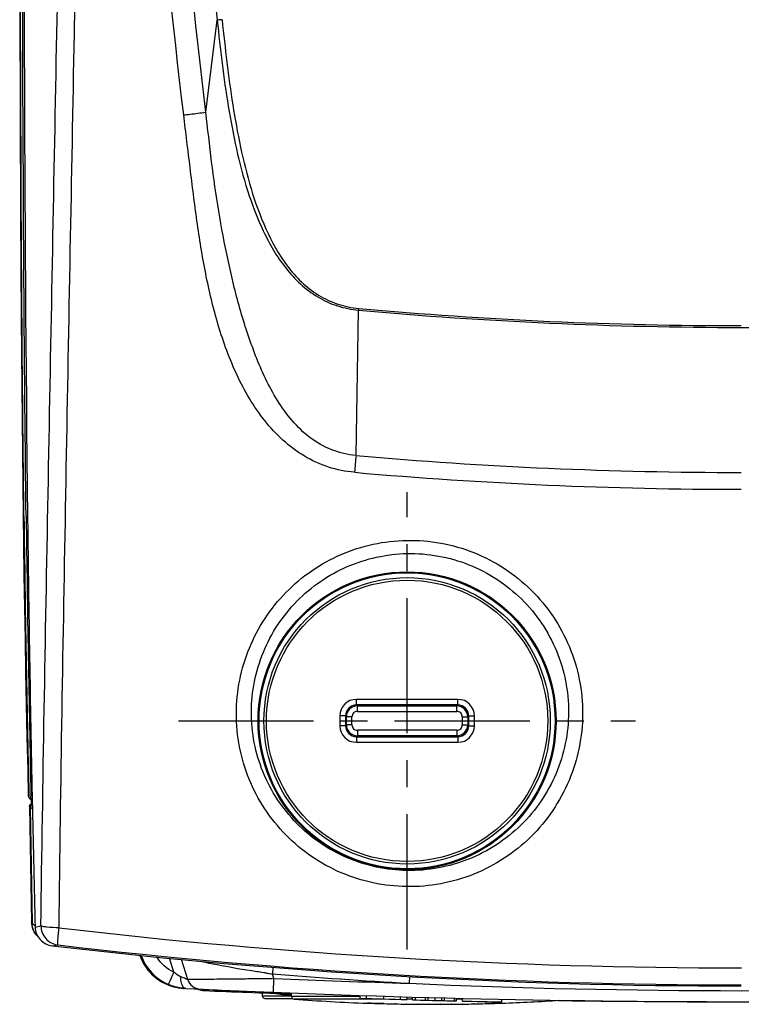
# Model space of a CAD drawing. Header units: millimetres. Extents: x 0 to 1660, y 0 to 1166.
# Tile 1 of 94: x 151 to 282, y 339 to 518. Entities that reach past the tile are written whole.
import ezdxf

# ---------------------------------------------------------------- set-up
doc = ezdxf.new("R2010")
doc.units = ezdxf.units.MM
doc.header["$LTSCALE"] = 65.395
doc.linetypes.add('CENTER', pattern=[0.6, 0.375, -0.075, 0.075, -0.075])
doc.layers.get('0').update_dxf_attribs({"linetype": 'CONTINUOUS'})
doc.layers.add('DEFAULT_1', color=7, linetype='CENTER')

msp = doc.modelspace()

# ---------------------------------------------------------------- linework, layer by layer
at = {"color": 7, "linetype": 'Continuous'}
for p, q in [((151.24, 519.91), (151.29, 501.27)), ((151.29, 501.27), (151.37, 482.65)), ((151.37, 482.65), (151.49, 464.07)), ((151.49, 464.07), (151.65, 445.51)), ((151.65, 445.51), (151.85, 428.16)), ((151.85, 428.16), (151.92, 423.13)), ((152.66, 428.01), (152.66, 427.43)), ((151.92, 423.13), (152, 417.33)), ((152, 417.33), (152.09, 411.5)), ((152.09, 411.5), (152.19, 405.65)), ((152.19, 405.65), (152.3, 399.76)), ((152.3, 399.76), (152.41, 393.85)), ((152.41, 393.85), (152.54, 387.92)), ((152.54, 387.92), (152.68, 381.96)), ((152.68, 381.96), (152.79, 377.23)), ((152.79, 377.23), (152.8, 377.2)), ((152.79, 377.23), (152.79, 377.23)), ((152.8, 377.2), (152.82, 377.09)), ((152.82, 377.09), (152.88, 376.98)), ((152.88, 376.98), (152.95, 376.89)), ((152.95, 376.89), (153.02, 376.83)), ((153.03, 375.52), (153.01, 375.42)), ((153.02, 376.83), (153.38, 376.55)), ((153.07, 375.62), (153.03, 375.52)), ((153.14, 375.7), (153.07, 375.62)), ((153.17, 375.73), (153.14, 375.7)), ((153.4, 375.96), (153.17, 375.73)), ((153.17, 375.73), (153.17, 375.73)), ((153.32, 376.6), (153.33, 376.2)), ((153.33, 376.2), (153.33, 376.14)), ((153.33, 376.14), (153.36, 376.04)), ((153.36, 376.04), (153.42, 375.94)), ((153.42, 375.94), (153.49, 375.85)), ((153.48, 377.24), (153.49, 376.94)), ((153.49, 376.94), (153.49, 376.84)), ((153.49, 376.84), (153.49, 376.55)), ((153.49, 376.55), (153.51, 375.74)), ((153.49, 375.85), (153.51, 375.84)), ((153.51, 375.74), (153.52, 375.4)), ((153.01, 375.42), (153.01, 375.39)), ((153.01, 375.39), (153.01, 375.39)), ((153.01, 375.39), (153.38, 354.25)), ((153.52, 375.4), (153.52, 375.33)), ((153.52, 375.33), (153.52, 375.23)), ((153.38, 354.25), (153.39, 354.1)), ((153.39, 354.1), (153.43, 353.69)), ((153.43, 353.69), (153.53, 353.29)), ((153.53, 353.29), (153.66, 352.92)), ((153.66, 352.92), (153.83, 352.57)), ((153.83, 352.57), (154.04, 352.25)), ((154.04, 352.25), (154.26, 351.96)), ((154.26, 351.96), (154.5, 351.71)), ((154.5, 351.71), (154.57, 351.65)), ((173.03, 348.32), (173.2, 347.87)), ((173.05, 348.32), (173.06, 348.31)), ((173.06, 348.31), (173.4, 347.48)), ((173.2, 347.87), (173.52, 347.19)), ((173.4, 347.48), (173.82, 346.69)), ((173.52, 347.19), (173.89, 346.54)), ((181.75, 343.92), (180.59, 347.58)), ((173.82, 346.69), (174.32, 345.95)), ((173.89, 346.54), (174.31, 345.92)), ((174.31, 345.92), (174.78, 345.34)), ((174.32, 345.95), (174.89, 345.25)), ((174.78, 345.34), (175.31, 344.8)), ((174.89, 345.25), (175.53, 344.62)), ((175.31, 344.8), (175.87, 344.31)), ((175.53, 344.62), (176.22, 344.05)), ((175.87, 344.31), (176.48, 343.86)), ((176.22, 344.05), (176.97, 343.56)), ((176.48, 343.86), (177.12, 343.46)), ((176.97, 343.56), (177.77, 343.14)), ((177.12, 343.46), (177.79, 343.12)), ((177.77, 343.14), (178.38, 342.89)), ((177.79, 343.12), (178.49, 342.84)), ((178.49, 342.84), (178.86, 342.72)), ((181.38, 342.31), (181.1, 342.32)), ((195.26, 341.54), (195.26, 340.99)), ((195.77, 340.5), (200.74, 340.5)), ((200.58, 340.86), (200.58, 341.48)), ((213.07, 340.53), (213.07, 341.03)), ((221.57, 340.27), (221.57, 340.77)), ((222.57, 340.24), (222.57, 340.74)), ((223.12, 340.23), (223.12, 340.73)), ((224.95, 340.18), (224.95, 340.68)), ((228.35, 340.09), (228.35, 340.59)), ((230.19, 340.04), (230.19, 340.54)), ((230.57, 340.03), (230.57, 340.53)), ((231.62, 340.01), (231.62, 340.51)), ((238.77, 339.85), (238.77, 340.35)), ((214.41, 339.62), (214.43, 339.62)), ((214.43, 339.62), (214.64, 339.62)), ((214.64, 339.62), (215.03, 339.61)), ((215.03, 339.61), (215.66, 339.59)), ((215.66, 339.59), (216.53, 339.57)), ((216.53, 339.57), (217.36, 339.55)), ((235.8, 339.55), (236.66, 339.57)), ((236.66, 339.57), (237.54, 339.6)), ((237.54, 339.6), (238.09, 339.61)), ((238.09, 339.61), (238.49, 339.62)), ((238.49, 339.62), (238.62, 339.62)), ((238.62, 339.62), (238.73, 339.62)), ((238.73, 339.62), (238.75, 339.62))]:
    msp.add_line(p, q, dxfattribs=at)
at = {"color": 9, "linetype": 'Continuous'}
for p, q in [((185.01, 501.42), (187.09, 518.12)), ((212.3, 439.07), (212.77, 465.49)), ((152, 428), (152, 428.17)), ((152.4, 428.01), (152.39, 428.32)), ((221.58, 394.8), (212.36, 394.8)), ((212.56, 393.62), (212.39, 393.79)), ((230.77, 393.79), (212.39, 393.79)), ((212.56, 392.62), (212.56, 393.62)), ((212.56, 393.62), (230.6, 393.62)), ((230.8, 394.8), (221.58, 394.8)), ((230.77, 393.79), (230.6, 393.62)), ((230.6, 392.62), (230.6, 393.62)), ((209.36, 391.79), (209.36, 390.01)), ((210.39, 391.79), (210.39, 390.01)), ((210.56, 391.62), (210.39, 391.79)), ((210.56, 390.18), (210.56, 391.62)), ((211.56, 391.62), (210.56, 391.62)), ((211.56, 390.18), (211.56, 391.62)), ((212.56, 392.62), (230.6, 392.62)), ((231.6, 391.62), (231.6, 390.18)), ((231.6, 391.62), (232.6, 391.62)), ((232.77, 391.79), (232.6, 391.62)), ((232.6, 391.62), (232.6, 390.18)), ((232.77, 390.01), (232.77, 391.79)), ((233.81, 390.01), (233.81, 391.79)), ((210.39, 390.01), (210.56, 390.18)), ((211.56, 390.18), (210.56, 390.18)), ((231.6, 390.18), (232.6, 390.18)), ((232.6, 390.18), (232.77, 390.01)), ((212.39, 388.01), (212.56, 388.18)), ((212.39, 388.01), (230.77, 388.01)), ((212.56, 389.18), (212.56, 388.18)), ((230.6, 389.18), (212.56, 389.18)), ((230.6, 388.18), (212.56, 388.18)), ((230.6, 389.18), (230.6, 388.18)), ((230.6, 388.18), (230.77, 388.01)), ((212.36, 387), (221.58, 387)), ((221.58, 387), (230.8, 387)), ((152.91, 377.06), (152.9, 377.23)), ((152.91, 377.06), (153.27, 376.78)), ((153.27, 376.93), (153.26, 377.24)), ((153.27, 376.84), (153.27, 376.93)), ((153.27, 376.78), (153.27, 376.84)), ((153.34, 375.79), (153.46, 375.9)), ((153.53, 375.34), (153.34, 375.5)), ((153.43, 376.39), (153.42, 376.52)), ((153.44, 376.04), (153.43, 376.39)), ((153.45, 376.03), (153.44, 376.03)), ((153.51, 375.98), (153.45, 376.03)), ((153.1, 375.25), (153.47, 354.16)), ((153.53, 374.87), (153.1, 375.25)), ((153.57, 354.09), (153.47, 354.16)), ((153.66, 354.01), (153.57, 354.09)), ((154.02, 353.45), (155.08, 353.68)), ((157.13, 350.05), (158.15, 350.2)), ((179.23, 345.27), (178.43, 347.79)), ((197.21, 346.13), (197.12, 344.95)), ((197.39, 344.08), (197.12, 344.95)), ((197.29, 341.61), (197.39, 344.08)), ((222, 344.46), (221.93, 343.24)), ((178.38, 342.89), (178.38, 342.89)), ((178.86, 342.72), (178.86, 342.72)), ((184.73, 341.92), (184.74, 342.12)), ((195.26, 340.99), (200.58, 340.99)), ((213.07, 340.86), (200.58, 340.86)), ((216.49, 340.37), (201.04, 340.37)), ((214.23, 340.49), (214.23, 340.99)), ((217.34, 340.4), (217.34, 340.9)), ((220.38, 340.31), (220.38, 340.81)), ((222.57, 340.37), (221.57, 340.37)), ((225.42, 340.16), (225.42, 340.66)), ((226.66, 340.13), (226.66, 340.63)), ((227.87, 340.1), (227.87, 340.6)), ((231.62, 340.37), (230.57, 340.37)), ((214.36, 339.62), (214.36, 339.62)), ((217.39, 339.55), (217.36, 339.55)), ((219.46, 339.5), (219.37, 339.5)), ((221.5, 339.46), (221.43, 339.46)), ((223.54, 339.44), (223.48, 339.44)), ((225.58, 339.43), (225.53, 339.43)), ((227.63, 339.43), (227.58, 339.43)), ((229.68, 339.44), (229.62, 339.44)), ((231.73, 339.46), (231.67, 339.46)), ((233.78, 339.5), (233.71, 339.5)), ((235.8, 339.55), (235.77, 339.55)), ((238.81, 339.62), (238.81, 339.62))]:
    msp.add_line(p, q, dxfattribs=at)
for centre, radius in [((221.57, 390.9), 27.06), ((221.57, 390.9), 26.88), ((221.58, 390.9), 25.54)]:
    msp.add_circle(centre, radius, dxfattribs=at)
at = {"color": 7, "linetype": 'Continuous'}
msp.add_circle((221.58, 390.9), 26, dxfattribs=at)
at = {"color": 9, "linetype": 'Continuous'}
for centre, radius, start, end in [((1572.92, 666.92), 1393.8, 178.64806, 186.12839), ((221.92, 200.19), 319.84, 96.0908, 96.2518), ((186, 468.17), 26.91, 354.2829, 354.9305), ((282.54, 1240.49), 778.15, 264.85559, 269.98009), ((282.28, 1234.61), 771.95, 264.83612, 269.99961), ((282.01, 1240.43), 778.08, 270.0197, 275.14462), ((537.21, 408.15), 326.37, 174.562, 175.099), ((282, 1228.3), 792.29, 264.95289, 270.01957), ((282.46, 1238.2), 805.26, 264.98217, 269.98693), ((4527, 480.32), 4375.31, 180.68521, 181.35013), ((5294.01, 490.06), 5141.98, 180.6915, 181.25724), ((212.37, 391.79), 3.01, 90.043, 180.0079), ((212.39, 391.79), 2, 90.0499, 180.0269), ((212.56, 391.62), 2, 90.0093, 179.9907), ((230.6, 391.62), 2, 0.0093, 89.9907), ((230.77, 391.79), 2, 359.9732, 89.9501), ((230.8, 391.79), 3.01, 359.992, 89.9571), ((212.56, 391.62), 1, 89.997, 180.0031), ((230.6, 391.62), 1, 359.9969, 90.003), ((212.37, 390.01), 3.01, 179.9921, 269.957), ((212.39, 390.01), 2, 179.9732, 269.9501), ((212.56, 390.18), 2, 180.0093, 269.9907), ((212.56, 390.18), 1, 179.9969, 270.003), ((230.6, 390.18), 2, 270.0093, 359.9907), ((230.6, 390.18), 1, 269.997, 0.0031), ((230.77, 390.01), 2, 270.0499, 0.0269), ((230.8, 390.01), 3.01, 270.0429, 0.008), ((156.93, 354.18), 3.47, 180.2223, 187.1541), ((192.37, 403.18), 62.58, 231.7938, 232.2005), ((282.32, 1403.3), 1057.27, 263.26801, 269.99773), ((156.88, 354.15), 3.41, 214.9376, 227.195), ((282.31, 1409.01), 1066.06, 263.31173, 269.99804), ((181.52, 351.32), 9.01, 199.4815, 238.5919), ((181.57, 351.33), 9.03, 199.491, 200.1773), ((181.55, 351.32), 9.01, 200.1678, 245.0554), ((181.77, 351.29), 8.99, 199.502, 246.9828), ((197.29, 398.61), 53, 255.8638, 256.2315), ((201.24, 415.13), 69.98, 256.3068, 257.8504), ((216.22, 495.35), 151.61, 262.2812, 262.5708), ((181.54, 351.36), 9.05, 238.612, 248.5025), ((185.83, 344.56), 5.4, 181.4278, 185.4423), ((216.13, 494.7), 150.95, 262.5708, 262.7638), ((282.32, 1401.05), 1059.53, 265.38733, 266.73218), ((282.27, 2454.4), 2112.02, 267.69667, 268.3627), ((181.56, 351.32), 9.01, 245.0353, 248.3159), ((181.53, 351.27), 8.96, 248.318, 249.3847), ((181.54, 351.34), 9.03, 248.5038, 249.5349), ((181.52, 351.3), 8.98, 249.5328, 252.7512), ((184.88, 345.42), 3.3, 260.8372, 267.592), ((282.27, 2672.15), 2332.07, 267.60299, 267.75744), ((282.27, 1702.49), 1360.59, 267.45797, 272.54203), ((207.67, 447.87), 107.01, 265.1136, 265.4524), ((210.86, 488.62), 147.88, 265.4728, 266.0217), ((226.58, 677.97), 338.55, 268.4446, 268.7791), ((226.58, 677.97), 338.55, 268.7954, 269.1281), ((226.58, 677.97), 338.55, 269.1396, 269.4747), ((226.58, 677.97), 338.55, 269.4854, 269.8223), ((226.58, 677.97), 338.55, 269.8309, 270.1692), ((226.58, 677.97), 338.55, 270.1778, 270.5146), ((226.58, 677.97), 338.55, 270.5251, 270.861), ((226.58, 677.97), 338.55, 270.8711, 271.2064), ((226.58, 677.97), 338.55, 271.2187, 271.5552)]:
    msp.add_arc(centre, radius, start, end, dxfattribs=at)
at = {"color": 7, "linetype": 'Continuous'}
for centre, radius, start, end in [((6337.15, 503.02), 6184.95, 180.700342, 181.165271), ((238.04, 376.59), 84.53, 180.9255, 181.1702), ((5487.47, 486.56), 5335.11, 181.19962, 181.42972), ((282.35, 1419.83), 1077.08, 263.32381, 269.99584), ((184.13, 344.68), 2.5, 197.6011, 267.3398), ((181.57, 351.38), 9.07, 249.3857, 257.6901), ((181.58, 351.51), 9.2, 252.7983, 257.779), ((181.53, 351.31), 9, 257.7803, 260.2204), ((181.55, 351.28), 8.97, 257.7111, 259.7029), ((181.8, 351.33), 9.03, 256.3563, 259.2881), ((181.53, 351.15), 8.84, 259.688, 267.2338), ((181.51, 351.19), 8.88, 260.224, 263.6057), ((181.82, 351.43), 9.13, 259.2975, 262.09), ((181.82, 351.59), 9.29, 261.2699, 267.2699), ((181.5, 351.04), 8.73, 263.6049, 265.4438), ((181.48, 350.86), 8.54, 265.4449, 266.6885), ((181.47, 350.71), 8.4, 266.69, 267.3224), ((282.27, 2454.4), 2114.5, 267.25696, 267.25757), ((282.27, 2454.4), 2114.5, 267.26497, 272.7351), ((184.88, 345.42), 3.5, 246.412, 250.3607), ((184.88, 345.42), 3.5, 250.3708, 258.7024), ((184.88, 345.43), 3.51, 258.7011, 267.5853), ((282.27, 2672.15), 2332.27, 267.60299, 267.9931), ((195.76, 341), 0.5, 181, 270), ((201.08, 340.86), 0.5, 180, 265.6733), ((226.58, 677.9), 338.5, 265.6733, 267.9298), ((282.27, 2454.4), 2115, 268.12502, 268.35537), ((282.27, 2454.4), 2115, 268.3825, 268.53911), ((282.27, 2454.4), 2115, 268.53917, 268.58884), ((282.27, 2454.4), 2115, 268.59026, 268.5993), ((282.27, 2454.4), 2115, 268.62775, 268.82145), ((226.58, 677.9), 338.5, 272.0702, 273.8375), ((282.27, 2672.15), 2332.27, 269.1826, 270.20738), ((214.39, 340.62), 0.996, 267.9437, 274.0376), ((214.39, 340.62), 1, 267.9304, 272.3594), ((226.58, 677.98), 338.56, 268.4399, 270), ((226.58, 677.98), 338.56, 270, 271.5601), ((238.77, 340.62), 1, 267.6415, 272.0696), ((238.77, 340.61), 0.988, 269.8952, 272.0677)]:
    msp.add_arc(centre, radius, start, end, dxfattribs=at)
at = {"color": 9, "linetype": 'Continuous'}
for points, knots in [([(181.01, 500.92), (176.99, 534.55), (172.81, 585.22), (171.15, 644.43), (171.09, 678.22), (171.4, 695.1), (171.61, 703.53)], [0, 0, 0, 0, 0.500598, 0.750549, 0.87535, 1, 1, 1, 1]), ([(185.01, 501.42), (181.02, 534.92), (176.87, 585.38), (174.99, 652.76), (175.24, 686.42), (175.7, 703.22)], [0, 0, 0, 0, 0.500609, 0.750562, 1, 1, 1, 1]), ([(155.08, 353.68), (155.42, 379.83), (156.38, 432.21), (158.37, 537.02), (159.87, 615.69), (160.85, 668.12)], [0, 0, 0, 0, 0.249493, 0.499711, 1, 1, 1, 1]), ([(158.38, 353.32), (158.67, 379.52), (159.59, 431.99), (161.55, 536.99), (163.05, 615.78), (164.03, 668.31)], [0, 0, 0, 0, 0.24954, 0.499738, 1, 1, 1, 1]), ([(152, 428.17), (151.76, 446.85), (151.16, 520.74), (151.41, 594.62), (151.4, 649.82)], [0, 0, 0, 0, 0.252952, 1, 1, 1, 1]), ([(152.39, 428.32), (152.16, 446.99), (151.56, 520.82), (151.8, 594.65), (151.79, 649.82)], [0, 0, 0, 0, 0.252836, 1, 1, 1, 1]), ([(187.09, 518.12), (187.64, 512.91), (188.55, 505.08), (190.49, 494.76), (192.48, 487.14), (195.27, 479.77), (199.22, 472.93), (204.07, 468.3), (208.87, 466.11), (211.47, 465.6), (212.77, 465.49)], [0, 0, 0, 0, 0.250322, 0.37547, 0.500589, 0.625667, 0.750604, 0.875102, 0.937557, 1, 1, 1, 1]), ([(187.98, 518.22), (188.53, 513.06), (189.4, 505.31), (191.24, 495.08), (193.11, 487.52), (195.74, 480.17), (199.5, 473.32), (204.21, 468.64), (208.94, 466.42), (211.51, 465.91), (212.8, 465.79)], [0, 0, 0, 0, 0.250327, 0.375487, 0.500626, 0.625723, 0.750665, 0.875126, 0.937568, 1, 1, 1, 1]), ([(181.01, 500.92), (181.39, 500.96), (182.73, 501.12), (184.06, 501.29), (185.01, 501.42)], [0, 0, 0, 0, 0.290672, 1, 1, 1, 1]), ([(212.02, 436.03), (210.42, 436.17), (207.23, 436.81), (201.33, 439.51), (195.33, 445.17), (190.44, 453.57), (187.11, 462.69), (184.88, 472.13), (183.36, 481.69), (182.18, 491.31), (181.39, 497.71), (181.01, 500.92)], [0, 0, 0, 0, 0.062452, 0.124919, 0.249439, 0.37435, 0.4994, 0.624509, 0.749654, 0.874821, 1, 1, 1, 1]), ([(212.3, 439.07), (210.8, 439.22), (207.83, 439.9), (202.54, 442.92), (197.7, 448.93), (193.91, 457.14), (191.1, 465.76), (188.98, 474.56), (187.31, 483.46), (186.04, 492.42), (185.38, 498.42), (185.01, 501.42)], [0, 0, 0, 0, 0.062377, 0.124761, 0.249189, 0.374167, 0.499295, 0.624464, 0.749638, 0.874815, 1, 1, 1, 1]), ([(151.85, 428), (151.85, 428.01), (151.87, 428.09), (151.94, 428.14), (152, 428.17)], [0, 0, 0, 0, 0.186011, 1, 1, 1, 1]), ([(221.48, 423.67), (225.62, 423.75), (234.03, 422.23), (244.69, 415.25), (251.82, 404.68), (254.29, 392.2), (251.75, 379.75), (244.62, 369.24), (234.01, 362.28), (225.63, 360.73), (221.49, 360.79)], [0, 0, 0, 0, 0.125323, 0.250632, 0.375783, 0.500711, 0.625425, 0.750101, 0.874939, 1, 1, 1, 1]), ([(221.49, 360.79), (217.44, 360.85), (209.27, 362.58), (198.99, 369.61), (192.15, 380.02), (189.78, 392.23), (192.2, 404.42), (199.04, 414.8), (209.28, 421.84), (217.43, 423.6), (221.48, 423.67)], [0, 0, 0, 0, 0.125248, 0.250443, 0.375484, 0.500363, 0.62515, 0.749956, 0.87489, 1, 1, 1, 1]), ([(221.57, 363.71), (217.86, 363.77), (210.39, 365.36), (200.99, 371.8), (194.74, 381.32), (192.58, 392.49), (194.8, 403.64), (201.05, 413.13), (210.42, 419.58), (217.87, 421.2), (221.57, 421.28)], [0, 0, 0, 0, 0.125294, 0.250523, 0.375567, 0.500417, 0.625163, 0.749937, 0.874864, 1, 1, 1, 1]), ([(221.57, 421.28), (225.37, 421.36), (233.09, 419.97), (242.87, 413.58), (249.41, 403.9), (251.66, 392.46), (249.33, 381.05), (242.78, 371.43), (233.04, 365.06), (225.36, 363.65), (221.57, 363.71)], [0, 0, 0, 0, 0.125371, 0.250726, 0.375894, 0.500801, 0.625463, 0.750091, 0.874913, 1, 1, 1, 1]), ([(212.39, 393.79), (212.39, 393.79), (212.39, 393.8), (212.39, 393.82), (212.38, 393.84), (212.38, 393.89), (212.38, 393.98), (212.37, 394.1), (212.37, 394.25), (212.37, 394.49), (212.36, 394.67), (212.36, 394.8)], [0, 0, 0, 0, 0.006931, 0.022927, 0.048043, 0.082134, 0.175801, 0.300454, 0.451252, 0.622537, 1, 1, 1, 1]), ([(230.77, 393.79), (230.77, 393.79), (230.77, 393.8), (230.78, 393.82), (230.78, 393.84), (230.78, 393.89), (230.79, 393.98), (230.79, 394.1), (230.79, 394.25), (230.8, 394.49), (230.8, 394.67), (230.8, 394.8)], [0, 0, 0, 0, 0.006931, 0.022927, 0.048043, 0.082134, 0.175801, 0.300454, 0.451252, 0.622537, 1, 1, 1, 1]), ([(210.39, 391.79), (210.39, 391.79), (210.36, 391.79), (210.3, 391.79), (210.2, 391.79), (210.01, 391.79), (209.73, 391.79), (209.49, 391.79), (209.36, 391.79)], [0, 0, 0, 0, 0.022338, 0.081738, 0.175896, 0.301144, 0.623929, 1, 1, 1, 1]), ([(232.77, 391.79), (232.78, 391.79), (232.81, 391.79), (232.87, 391.79), (232.96, 391.79), (233.15, 391.79), (233.43, 391.79), (233.68, 391.79), (233.81, 391.79)], [0, 0, 0, 0, 0.022338, 0.081738, 0.175896, 0.301144, 0.623929, 1, 1, 1, 1]), ([(210.39, 390.01), (210.39, 390.01), (210.36, 390.01), (210.3, 390.01), (210.2, 390.01), (210.01, 390.01), (209.73, 390.01), (209.49, 390.01), (209.36, 390.01)], [0, 0, 0, 0, 0.022338, 0.081738, 0.175896, 0.301144, 0.623929, 1, 1, 1, 1]), ([(232.77, 390.01), (232.78, 390.01), (232.81, 390.01), (232.87, 390.01), (232.96, 390.01), (233.15, 390.01), (233.43, 390.01), (233.68, 390.01), (233.81, 390.01)], [0, 0, 0, 0, 0.022338, 0.081738, 0.175896, 0.301144, 0.623929, 1, 1, 1, 1]), ([(212.39, 388.01), (212.39, 388.01), (212.39, 388), (212.39, 387.99), (212.38, 387.96), (212.38, 387.91), (212.38, 387.82), (212.37, 387.7), (212.37, 387.55), (212.37, 387.31), (212.36, 387.13), (212.36, 387)], [0, 0, 0, 0, 0.006931, 0.022927, 0.048043, 0.082134, 0.175801, 0.300454, 0.451252, 0.622537, 1, 1, 1, 1]), ([(230.77, 388.01), (230.77, 388.01), (230.77, 388), (230.78, 387.99), (230.78, 387.96), (230.78, 387.91), (230.79, 387.82), (230.79, 387.7), (230.79, 387.55), (230.8, 387.31), (230.8, 387.13), (230.8, 387)], [0, 0, 0, 0, 0.006931, 0.022927, 0.048043, 0.082134, 0.175801, 0.300454, 0.451252, 0.622537, 1, 1, 1, 1]), ([(152.79, 377.23), (152.8, 377.18), (152.84, 377.12), (152.89, 377.08), (152.91, 377.06)], [0, 0, 0, 0, 0.687933, 1, 1, 1, 1]), ([(153.24, 375.47), (153.25, 375.48), (153.29, 375.49), (153.33, 375.5), (153.34, 375.5)], [0, 0, 0, 0, 0.502661, 1, 1, 1, 1]), ([(153.34, 375.5), (153.31, 375.53), (153.24, 375.61), (153.27, 375.71), (153.29, 375.74)], [0, 0, 0, 0, 0.538625, 1, 1, 1, 1]), ([(153.27, 376.78), (153.29, 376.8), (153.37, 376.78), (153.44, 376.8), (153.49, 376.8)], [0, 0, 0, 0, 0.333036, 1, 1, 1, 1]), ([(153.29, 375.74), (153.3, 375.75), (153.31, 375.77), (153.33, 375.79), (153.34, 375.79)], [0, 0, 0, 0, 0.477259, 1, 1, 1, 1]), ([(153.33, 376.17), (153.33, 376.18), (153.33, 376.19), (153.33, 376.2), (153.33, 376.2)], [0, 0, 0, 0, 0.50439, 1, 1, 1, 1]), ([(153.47, 375.93), (153.46, 375.94), (153.45, 375.98), (153.45, 376.01), (153.45, 376.03)], [0, 0, 0, 0, 0.501134, 1, 1, 1, 1]), ([(153.51, 375.85), (153.5, 375.86), (153.48, 375.89), (153.47, 375.91), (153.47, 375.93)], [0, 0, 0, 0, 0.498978, 1, 1, 1, 1]), ([(153.02, 375.34), (153.02, 375.35), (153.01, 375.37), (153.01, 375.38), (153.01, 375.39)], [0, 0, 0, 0, 0.509546, 1, 1, 1, 1]), ([(153.47, 354.16), (153.45, 354.17), (153.41, 354.19), (153.38, 354.23), (153.38, 354.25)], [0, 0, 0, 0, 0.629645, 1, 1, 1, 1]), ([(155.08, 353.68), (155.08, 352.85), (155.71, 351.14), (157.33, 350.3), (158.15, 350.2)], [0, 0, 0, 0, 0.500916, 1, 1, 1, 1]), ([(158.38, 353.32), (157.64, 353.31), (156.64, 353.38), (155.55, 353.52), (155.18, 353.61), (155.08, 353.68)], [0, 0, 0, 0, 0.668237, 0.889969, 1, 1, 1, 1]), ([(158.15, 350.2), (158.13, 350.22), (158.14, 350.32), (158.12, 350.5), (158.14, 350.79), (158.18, 351.34), (158.26, 352.2), (158.33, 352.92), (158.38, 353.32)], [0, 0, 0, 0, 0.025028, 0.084247, 0.176527, 0.298797, 0.617493, 1, 1, 1, 1]), ([(178.25, 343.02), (178.3, 343.07), (178.36, 343.31), (178.6, 343.76), (178.88, 344.46), (179.11, 344.99), (179.23, 345.27)], [0, 0, 0, 0, 0.081101, 0.29844, 0.620374, 1, 1, 1, 1]), ([(195.85, 345.11), (195.02, 345.23), (191.89, 345.68), (188.78, 346.23), (186.51, 346.71)], [0, 0, 0, 0, 0.266416, 1, 1, 1, 1]), ([(181.75, 343.92), (181.75, 343.92), (181.69, 343.95), (181.64, 343.95), (181.5, 344.01), (181.27, 344.1), (180.9, 344.24), (180.6, 344.36), (180.43, 344.43)], [0, 0, 0, 0, 0.018579, 0.077372, 0.17275, 0.298788, 0.619813, 1, 1, 1, 1]), ([(180.78, 342.81), (180.74, 342.89), (180.57, 343.28), (180.49, 343.72), (180.46, 344.05)], [0, 0, 0, 0, 0.216088, 1, 1, 1, 1]), ([(197.39, 344.08), (196.4, 344.07), (194.44, 344.04), (191.59, 344.01), (188.94, 343.98), (186.59, 343.96), (184.87, 343.94), (183.71, 343.93), (183.03, 343.93), (182.5, 343.93), (182.14, 343.92), (181.94, 343.93), (181.84, 343.92), (181.79, 343.93), (181.75, 343.92), (181.75, 343.92)], [0, 0, 0, 0, 0.190958, 0.375496, 0.547001, 0.699112, 0.825569, 0.877374, 0.920705, 0.955016, 0.979869, 0.98863, 0.994916, 0.998711, 1, 1, 1, 1]), ([(181.06, 342.44), (180.97, 342.51), (180.88, 342.64), (180.8, 342.77), (180.78, 342.81)], [0, 0, 0, 0, 0.721556, 1, 1, 1, 1]), ([(198.55, 341.25), (198.46, 341.26), (198.13, 341.29), (197.8, 341.33), (197.56, 341.38)], [0, 0, 0, 0, 0.264093, 1, 1, 1, 1]), ([(214.59, 339.62), (214.55, 339.62), (214.51, 339.62), (214.45, 339.62), (214.42, 339.62), (214.39, 339.62), (214.37, 339.62), (214.36, 339.62), (214.36, 339.62), (214.36, 339.62)], [0, 0, 0, 0, 0.434241, 0.606228, 0.747507, 0.857674, 0.936551, 0.984018, 1, 1, 1, 1]), ([(217.36, 339.55), (217.07, 339.56), (216.15, 339.58), (215.22, 339.61), (214.59, 339.62)], [0, 0, 0, 0, 0.3142, 1, 1, 1, 1]), ([(238.58, 339.62), (238.43, 339.62), (237.5, 339.6), (236.57, 339.57), (235.8, 339.55)], [0, 0, 0, 0, 0.163317, 1, 1, 1, 1]), ([(238.81, 339.62), (238.81, 339.62), (238.8, 339.62), (238.79, 339.62), (238.77, 339.62), (238.75, 339.62), (238.71, 339.62), (238.66, 339.62), (238.61, 339.62), (238.58, 339.62)], [0, 0, 0, 0, 0.015981, 0.063447, 0.142323, 0.25249, 0.393769, 0.565756, 1, 1, 1, 1])]:
    msp.add_open_spline(points, degree=3, knots=knots, dxfattribs=at)
at = {"color": 7, "linetype": 'Continuous'}
for points, knots in [([(152, 651.43), (152.01, 633.06), (151.97, 558.58), (151.97, 484.11), (152.66, 428.01)], [0, 0, 0, 0, 0.246649, 1, 1, 1, 1]), ([(154.02, 353.45), (154.04, 352.63), (154.71, 350.95), (156.32, 350.15), (157.13, 350.05)], [0, 0, 0, 0, 0.500088, 1, 1, 1, 1]), ([(181.38, 342.31), (181.11, 342.32), (180.05, 342.42), (179, 342.7), (178.25, 343.02)], [0, 0, 0, 0, 0.245086, 1, 1, 1, 1])]:
    msp.add_open_spline(points, degree=3, knots=knots, dxfattribs=at)
at = {"color": 9, "linetype": 'Continuous'}
for points in [[(152.91, 377.06), (152.91, 376.98), (152.95, 376.89), (153.02, 376.83)], [(153.17, 375.73), (153.21, 375.77), (153.28, 375.79), (153.34, 375.79)], [(153.44, 376.04), (153.39, 376.07), (153.34, 376.12), (153.33, 376.17)], [(153.47, 375.89), (153.45, 375.93), (153.44, 375.99), (153.44, 376.04)], [(153.1, 375.25), (153.07, 375.27), (153.04, 375.31), (153.02, 375.34)], [(153.1, 375.25), (153.1, 375.33), (153.16, 375.43), (153.24, 375.47)], [(154.09, 352.2), (153.77, 352.65), (153.56, 353.2), (153.5, 353.74)], [(179.23, 345.27), (177.96, 345.81), (176.83, 346.82), (176.14, 348.02)], [(180.43, 344.43), (179.98, 344.61), (179.58, 344.93), (179.23, 345.27)], [(181.37, 342.31), (181.26, 342.31), (181.14, 342.37), (181.06, 342.44)], [(197.56, 341.38), (197.41, 341.4), (197.26, 341.44), (197.12, 341.47)], [(198.52, 341.42), (198.54, 341.37), (198.55, 341.31), (198.55, 341.25)]]:
    msp.add_open_spline(points, degree=3, dxfattribs=at)
at = {"color": 7, "linetype": 'Continuous'}
for points in [[(153.27, 376.78), (153.27, 376.69), (153.31, 376.6), (153.38, 376.55)], [(153.38, 376.55), (153.41, 376.52), (153.45, 376.5), (153.5, 376.49)]]:
    msp.add_open_spline(points, degree=3, dxfattribs=at)
at = {"layer": 'DEFAULT_1', "color": 2, "linetype": 'CENTER'}
for p, q in [((221.57, 349.4), (221.57, 432.4)), ((180.08, 390.9), (263.08, 390.9))]:
    msp.add_line(p, q, dxfattribs=at)

doc.saveas('drawing.dxf')
